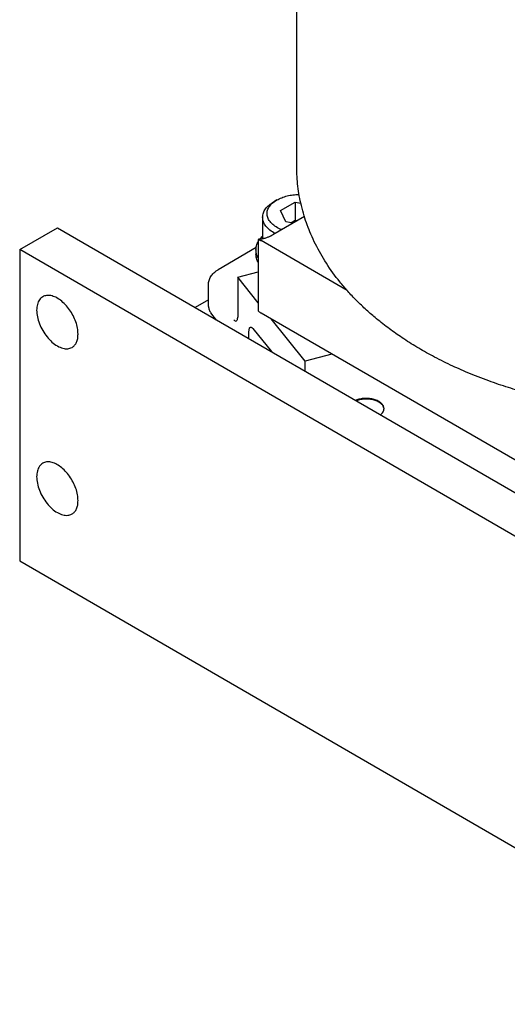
# Model space of a CAD drawing. Header units: inches. Extents: x -410 to 301, y -895 to 257.
# Tile 4 of 32: x -228 to -173, y -895 to -784. Entities that reach past the tile are written whole.
import ezdxf

# ---------------------------------------------------------------- set-up
doc = ezdxf.new("R2010")
doc.units = ezdxf.units.IN

# ---------------------------------------------------------------- blocks, each defined once
blk = doc.blocks.new('001_G21_BF_B3_20W_30W_Motor_verschmolzen__22', base_point=(-227.5, -894.96))
at = {"color": 7, "linetype": 'Continuous'}
for p, q in [((-198.54, -804.38), (-198.89, -804.58)), ((-198.13, -805.57), (-196.49, -804.63)), ((-196.49, -804.63), (-196.49, -806.67)), ((-196.49, -804.63), (-195.84, -804.73)), ((-197.53, -806.86), (-198.13, -805.57)), ((-200.15, -806.33), (-200.15, -808.73)), ((-195.44, -806.25), (-199.01, -808.31)), ((-196.72, -806.99), (-197.53, -806.86)), ((-196.98, -806.95), (-196.49, -806.67)), ((-196.49, -806.67), (-196.24, -806.71)), ((-227.5, -809.97), (-223.26, -807.51)), ((-223.26, -807.51), (-136.99, -857.44)), ((-200.63, -808.82), (-200.63, -816.86)), ((-190.63, -814.56), (-200.31, -808.96)), ((-141.24, -859.9), (-227.5, -809.97)), ((-227.5, -809.97), (-227.5, -845.03)), ((-200.88, -809.75), (-205.16, -812.23)), ((-200.9, -810), (-200.9, -810.49)), ((-202.95, -813.09), (-200.63, -812.47)), ((-202.95, -813.09), (-202.95, -817.58)), ((-200.63, -815.96), (-202.95, -813.09)), ((-206.24, -816.36), (-206.24, -813.92)), ((-206.24, -815.64), (-207.73, -816.5)), ((-205.32, -817.9), (-205.96, -817.1)), ((-155.71, -842.93), (-200.31, -817.12)), ((-195.34, -822.53), (-199.18, -817.77)), ((-201.68, -820), (-201.68, -819.15)), ((-201.26, -818.86), (-199.16, -821.46)), ((-192.34, -821.73), (-195.34, -822.53)), ((-195.34, -823.67), (-195.34, -822.53)), ((-227.5, -845.03), (-141.24, -894.96))]:
    blk.add_line(p, q, dxfattribs=at)
for points, knots in [([(-198.54, -804.38), (-198.36, -804.29), (-197.99, -804.1), (-197.38, -803.91), (-196.72, -803.79), (-196.27, -803.76), (-196.04, -803.75)], [0, 0, 0, 0, 0.596058, 1.236997, 1.911134, 2.604156, 2.604156, 2.604156, 2.604156]), ([(-200.15, -806.33), (-200.13, -806.16), (-200.09, -805.82), (-199.83, -805.35), (-199.42, -804.92), (-199.07, -804.7), (-198.89, -804.58)], [0, 0, 0, 0, 0.489118, 1.012897, 1.595276, 2.246226, 2.246226, 2.246226, 2.246226]), ([(-197.99, -807.72), (-198.2, -807.63), (-198.61, -807.45), (-199.12, -807.06), (-199.48, -806.62), (-199.66, -806.14), (-199.65, -805.63), (-199.44, -805.15), (-199.06, -804.71), (-198.72, -804.49), (-198.54, -804.38)], [0, 0, 0, 0, 0.703356, 1.331884, 1.886206, 2.384475, 2.863421, 3.367661, 3.931659, 4.570892, 4.570892, 4.570892, 4.570892]), ([(-198.74, -808.16), (-198.94, -808.04), (-199.33, -807.81), (-199.78, -807.36), (-200.09, -806.86), (-200.13, -806.5), (-200.15, -806.33)], [0, 0, 0, 0, 0.707442, 1.337058, 1.898384, 2.418545, 2.418545, 2.418545, 2.418545]), ([(-200.36, -808.77), (-200.32, -808.77), (-200.25, -808.76), (-200.15, -808.73), (-200.05, -808.71), (-199.93, -808.68), (-199.77, -808.64), (-199.61, -808.58), (-199.45, -808.52), (-199.31, -808.47), (-199.16, -808.4), (-199.07, -808.34), (-199.01, -808.31)], [0, 0, 0, 0, 0.115861, 0.208158, 0.314662, 0.411486, 0.602951, 0.788202, 0.938866, 1.102129, 1.250104, 1.427715, 1.427715, 1.427715, 1.427715]), ([(-199.01, -808.31), (-199.01, -808.31), (-199.01, -808.31), (-199.01, -808.31), (-199.01, -808.31), (-199.01, -808.31), (-199.01, -808.31), (-199.01, -808.31), (-199.01, -808.31), (-199.01, -808.31), (-199.01, -808.31)], [0, 0, 0, 0, 0.00000237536, 0.00000475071, 0.00000712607, 0.00000950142, 0.00001187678, 0.00001425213, 0.00001662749, 0.00001900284, 0.00001900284, 0.00001900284, 0.00001900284]), ([(-200.9, -810), (-200.88, -809.84), (-200.86, -809.51), (-200.71, -809.22), (-200.63, -809.07)], [0, 0, 0, 0, 0.4733859, 0.9702097, 0.9702097, 0.9702097, 0.9702097]), ([(-200.44, -808.79), (-200.45, -808.79), (-200.47, -808.8), (-200.49, -808.8), (-200.52, -808.8), (-200.54, -808.81), (-200.56, -808.81), (-200.58, -808.82), (-200.6, -808.82), (-200.61, -808.82), (-200.62, -808.82), (-200.63, -808.82), (-200.63, -808.82)], [0, 0, 0, 0, 0.0259882, 0.0486167, 0.0692644, 0.0968096, 0.1208891, 0.1447309, 0.1566806, 0.1686218, 0.1806161, 0.1924827, 0.1924827, 0.1924827, 0.1924827]), ([(-200.63, -808.82), (-200.63, -808.83), (-200.61, -808.83), (-200.59, -808.84), (-200.57, -808.84), (-200.55, -808.85), (-200.51, -808.86), (-200.47, -808.88), (-200.43, -808.9), (-200.39, -808.92), (-200.35, -808.94), (-200.32, -808.96), (-200.31, -808.96)], [0, 0, 0, 0, 0.0212672, 0.04187, 0.0619106, 0.0844472, 0.125843, 0.1721363, 0.2220482, 0.2631615, 0.317147, 0.357351, 0.357351, 0.357351, 0.357351]), ([(-200.44, -808.79), (-200.4, -808.74), (-200.3, -808.62), (-200.2, -808.52), (-200.15, -808.47)], [0, 0, 0, 0, 0.2137604, 0.4353178, 0.4353178, 0.4353178, 0.4353178]), ([(-200.36, -808.77), (-200.37, -808.78), (-200.38, -808.78), (-200.4, -808.78), (-200.42, -808.79), (-200.44, -808.79), (-200.44, -808.79)], [0, 0, 0, 0, 0.02166041, 0.0439375, 0.06575737, 0.08826921, 0.08826921, 0.08826921, 0.08826921]), ([(-200.63, -810.92), (-200.71, -810.77), (-200.86, -810.48), (-200.88, -810.15), (-200.9, -810)], [0, 0, 0, 0, 0.4968238, 0.9702097, 0.9702097, 0.9702097, 0.9702097]), ([(-200.63, -811.41), (-200.71, -811.26), (-200.86, -810.97), (-200.88, -810.64), (-200.9, -810.49)], [0, 0, 0, 0, 0.4968238, 0.9702097, 0.9702097, 0.9702097, 0.9702097]), ([(-206.24, -813.92), (-206.24, -813.84), (-206.23, -813.67), (-206.18, -813.44), (-206.1, -813.21), (-205.98, -813), (-205.83, -812.78), (-205.65, -812.59), (-205.42, -812.4), (-205.25, -812.29), (-205.16, -812.23)], [0, 0, 0, 0, 0.240722, 0.484263, 0.705483, 0.976672, 1.214671, 1.503561, 1.769126, 2.098637, 2.098637, 2.098637, 2.098637]), ([(-224.91, -815.27), (-225.05, -815.38), (-225.33, -815.6), (-225.55, -816.16), (-225.62, -816.82), (-225.53, -817.56), (-225.3, -818.33), (-224.93, -819.09), (-224.45, -819.79), (-223.9, -820.39), (-223.3, -820.83), (-222.69, -821.1), (-222.1, -821.19), (-221.77, -821.05), (-221.61, -820.99)], [0, 0, 0, 0, 0.50518, 1.070257, 1.726265, 2.473631, 3.291917, 4.148477, 5.005037, 5.823323, 6.570689, 7.226697, 7.791774, 8.296954, 8.296954, 8.296954, 8.296954]), ([(-220.93, -819.48), (-220.94, -819.26), (-220.97, -818.79), (-221.17, -818.09), (-221.47, -817.4), (-221.87, -816.74), (-222.35, -816.16), (-222.87, -815.68), (-223.42, -815.33), (-223.96, -815.14), (-224.48, -815.09), (-224.77, -815.22), (-224.91, -815.27)], [0, 0, 0, 0, 0.669208, 1.398404, 2.164692, 2.94067, 3.697832, 4.409842, 5.056069, 5.625947, 6.124626, 6.578474, 6.578474, 6.578474, 6.578474]), ([(-206.24, -816.36), (-206.23, -816.49), (-206.2, -816.76), (-206.04, -816.98), (-205.96, -817.1)], [0, 0, 0, 0, 0.3824781, 0.797501, 0.797501, 0.797501, 0.797501]), ([(-200.63, -816.86), (-200.61, -816.89), (-200.56, -816.94), (-200.47, -817.01), (-200.39, -817.07), (-200.33, -817.1), (-200.31, -817.12)], [0, 0, 0, 0, 0.1004789, 0.2164753, 0.3278724, 0.4172886, 0.4172886, 0.4172886, 0.4172886]), ([(-203.37, -817.87), (-203.33, -817.92), (-203.25, -818.01), (-203.07, -818.02), (-203.02, -817.93), (-203, -817.88)], [0, 0, 0, 0, 0.1946928, 0.3231605, 0.4704594, 0.4704594, 0.4704594, 0.4704594]), ([(-203, -817.88), (-202.99, -817.86), (-202.97, -817.82), (-202.96, -817.75), (-202.95, -817.66), (-202.95, -817.61), (-202.95, -817.58)], [0, 0, 0, 0, 0.0640897, 0.1372287, 0.2298631, 0.3123374, 0.3123374, 0.3123374, 0.3123374]), ([(-201.68, -819.15), (-201.68, -819.09), (-201.67, -818.99), (-201.64, -818.86), (-201.6, -818.75), (-201.54, -818.72), (-201.52, -818.71)], [0, 0, 0, 0, 0.1701537, 0.308187, 0.4134599, 0.4950043, 0.4950043, 0.4950043, 0.4950043]), ([(-201.52, -818.71), (-201.5, -818.71), (-201.45, -818.7), (-201.39, -818.73), (-201.32, -818.79), (-201.28, -818.83), (-201.26, -818.86)], [0, 0, 0, 0, 0.0586157, 0.1274876, 0.2124313, 0.3152993, 0.3152993, 0.3152993, 0.3152993]), ([(-221.61, -820.99), (-221.51, -820.91), (-221.29, -820.76), (-221.08, -820.4), (-220.95, -819.97), (-220.94, -819.65), (-220.93, -819.48)], [0, 0, 0, 0, 0.375713, 0.777985, 1.225218, 1.725173, 1.725173, 1.725173, 1.725173]), ([(-186.47, -827.88), (-186.49, -827.77), (-186.52, -827.54), (-186.78, -827.24), (-187.13, -827), (-187.59, -826.82), (-188.11, -826.73), (-188.65, -826.71), (-189.18, -826.78), (-189.51, -826.89), (-189.67, -826.95)], [0, 0, 0, 0, 0.325309, 0.692601, 1.121991, 1.611345, 2.144007, 2.695315, 3.237594, 3.744603, 3.744603, 3.744603, 3.744603]), ([(-186.47, -827.92), (-186.5, -827.81), (-186.54, -827.59), (-186.79, -827.31), (-187.14, -827.08), (-187.57, -826.91), (-188.07, -826.81), (-188.59, -826.79), (-189.11, -826.84), (-189.43, -826.95), (-189.59, -827)], [0, 0, 0, 0, 0.31547, 0.672411, 1.087146, 1.557234, 2.067921, 2.597497, 3.121422, 3.615982, 3.615982, 3.615982, 3.615982]), ([(-186.87, -828.57), (-186.81, -828.52), (-186.7, -828.43), (-186.57, -828.25), (-186.49, -828.07), (-186.48, -827.94), (-186.47, -827.88)], [0, 0, 0, 0, 0.2326296, 0.4449572, 0.6411492, 0.8282783, 0.8282783, 0.8282783, 0.8282783]), ([(-224.91, -834.03), (-225.05, -834.14), (-225.33, -834.36), (-225.55, -834.92), (-225.62, -835.57), (-225.53, -836.31), (-225.3, -837.09), (-224.93, -837.85), (-224.45, -838.55), (-223.9, -839.14), (-223.3, -839.59), (-222.69, -839.85), (-222.1, -839.94), (-221.77, -839.81), (-221.61, -839.74)], [0, 0, 0, 0, 0.50518, 1.070257, 1.726265, 2.473631, 3.291917, 4.148477, 5.005037, 5.823323, 6.570689, 7.226697, 7.791774, 8.296954, 8.296954, 8.296954, 8.296954]), ([(-220.93, -838.24), (-220.94, -838.01), (-220.97, -837.55), (-221.17, -836.85), (-221.47, -836.15), (-221.87, -835.5), (-222.35, -834.91), (-222.87, -834.44), (-223.42, -834.09), (-223.96, -833.89), (-224.48, -833.85), (-224.77, -833.97), (-224.91, -834.03)], [0, 0, 0, 0, 0.669208, 1.398404, 2.164692, 2.94067, 3.697832, 4.409842, 5.056069, 5.625947, 6.124626, 6.578474, 6.578474, 6.578474, 6.578474]), ([(-221.61, -839.74), (-221.51, -839.67), (-221.29, -839.52), (-221.08, -839.15), (-220.95, -838.72), (-220.94, -838.4), (-220.93, -838.24)], [0, 0, 0, 0, 0.375713, 0.777985, 1.225218, 1.725173, 1.725173, 1.725173, 1.725173])]:
    blk.add_open_spline(points, degree=3, knots=knots, dxfattribs=at)
blk = doc.blocks.new('20W_30W_Motor__23', base_point=(-196.3, -828.46))
at = {"color": 7, "linetype": 'Continuous'}
blk.add_line((-196.3, -800.61), (-196.3, -703.57), dxfattribs=at)
blk.add_open_spline([(-108.8, -800.61), (-108.83, -801.35), (-108.88, -802.84), (-109.29, -805.05), (-109.95, -807.24), (-110.89, -809.41), (-112.12, -811.56), (-113.4, -813.31), (-114.56, -814.68), (-115.54, -815.72), (-116.61, -816.75), (-117.84, -817.82), (-119.2, -818.88), (-120.74, -819.96), (-122.36, -820.98), (-124.12, -821.98), (-126, -822.93), (-128.08, -823.86), (-130.32, -824.74), (-132.55, -825.5), (-134.84, -826.17), (-137.2, -826.77), (-139.64, -827.28), (-143, -827.85), (-147.28, -828.33), (-151.63, -828.49), (-155.17, -828.43), (-157.76, -828.29), (-160.42, -828.04), (-162.97, -827.7), (-165.51, -827.27), (-167.95, -826.76), (-170.26, -826.17), (-172.51, -825.51), (-174.74, -824.75), (-176.92, -823.9), (-179.03, -822.96), (-180.95, -822), (-182.77, -820.97), (-184.38, -819.95), (-185.9, -818.88), (-187.23, -817.84), (-188.47, -816.77), (-189.55, -815.74), (-190.55, -814.68), (-191.71, -813.31), (-192.98, -811.56), (-194.02, -809.74), (-194.7, -808.28), (-195.12, -807.21), (-195.48, -806.14), (-195.78, -805.04), (-196.02, -803.93), (-196.18, -802.85), (-196.28, -801.74), (-196.29, -801), (-196.3, -800.61)], degree=3, knots=[0, 0, 0, 0, 2.212912, 4.450687, 6.722953, 9.065911, 11.547671, 14.134408, 15.54991, 16.943154, 18.399461, 19.996556, 21.84243, 23.587057, 25.639835, 27.568468, 29.642198, 31.983526, 34.395383, 36.850086, 39.05973, 41.540874, 44.148214, 46.527969, 51.769518, 57.057464, 59.5777, 62.381852, 64.855715, 67.588823, 70.095268, 72.57592, 75.057065, 77.266709, 79.600432, 82.133264, 84.262243, 86.54832, 88.55898, 90.529734, 92.274361, 94.120235, 95.608462, 97.173636, 98.592747, 99.982382, 102.56912, 105.05088, 106.269657, 107.397161, 108.494275, 109.667958, 110.787516, 111.897848, 112.967337, 114.120579, 114.120579, 114.120579, 114.120579], dxfattribs=at)
blk = doc.blocks.new('001_G21_BF_B3_20W_30W_Motor_verschmolzen__24', base_point=(-227.5, -894.96))
for name, p in [('20W_30W_Motor__23', (-196.3, -828.46)), ('001_G21_BF_B3_20W_30W_Motor_verschmolzen__22', (-227.5, -894.96))]:
    blk.add_blockref(name, p)
blk = doc.blocks.new('ISOA', base_point=(-140, -775))
blk.add_blockref('001_G21_BF_B3_20W_30W_Motor_verschmolzen__24', (-227.5, -894.96))

msp = doc.modelspace()

# ---------------------------------------------------------------- block references
msp.add_blockref('ISOA', (-140, -775))

doc.saveas('drawing.dxf')
